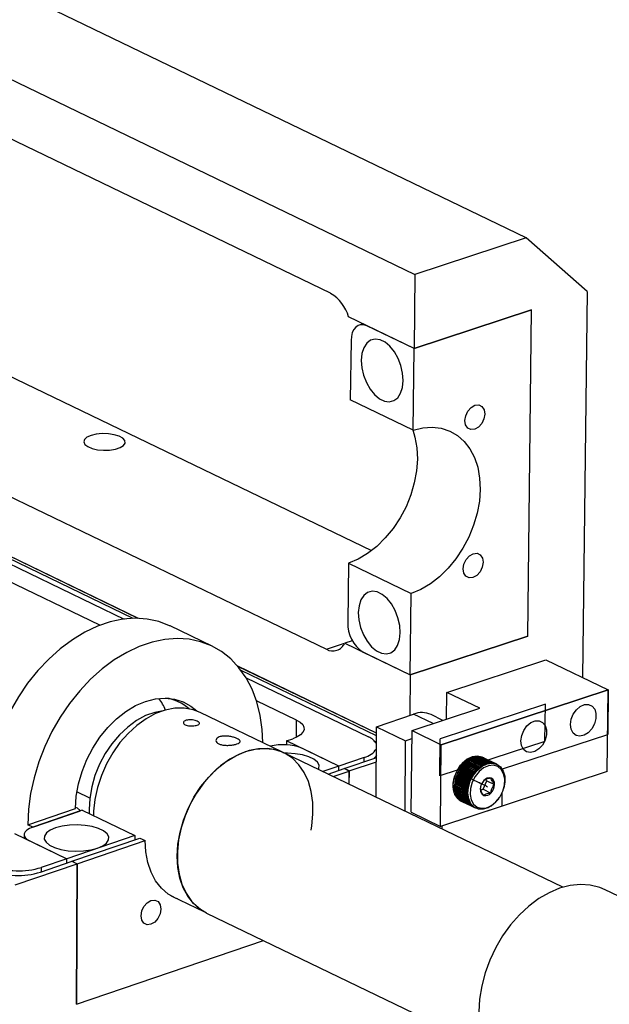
# Model space of a CAD drawing. Header units: inches. Extents: x 0.1 to 43.9, y 0.1 to 33.9.
# Tile 20 of 24: x 35.5 to 37.7, y 26.9 to 30.7. Entities that reach past the tile are written whole.
import ezdxf

# ---------------------------------------------------------------- set-up
doc = ezdxf.new("R2010")
doc.units = ezdxf.units.IN
doc.header["$MEASUREMENT"] = 0
doc.header["$PDSIZE"] = -1
doc.linetypes.add('CENTERX2', pattern=[0.8, 0.5, -0.1, 0.1, -0.1])

msp = doc.modelspace()

# ---------------------------------------------------------------- linework, layer by layer
at = {"color": 7, "linetype": 'Continuous', "lineweight": 25}
for p, q in [((37.4107, 29.8557), (34.1024, 31.4532)), ((33.6731, 31.3119), (36.9815, 29.7144)), ((36.656, 29.6412), (33.9932, 30.927)), ((37.4107, 29.8557), (36.9815, 29.7144)), ((37.6458, 29.6479), (37.4107, 29.8557)), ((34.5493, 29.741), (36.8135, 28.6477)), ((36.9815, 29.7144), (36.9781, 29.428)), ((37.6458, 29.6479), (37.6282, 28.1582)), ((37.4312, 29.5772), (36.9781, 29.428)), ((36.9781, 29.4278), (37.4312, 29.577)), ((37.4163, 28.3173), (37.4312, 29.5772)), ((37.4163, 28.3171), (37.4312, 29.577)), ((37.4312, 29.577), (37.4309, 29.5771)), ((33.9769, 29.5526), (36.6398, 28.2668)), ((36.9781, 29.428), (36.7253, 29.5501)), ((36.7805, 29.5235), (36.766, 29.5187)), ((36.9781, 29.4278), (36.7963, 29.5156)), ((35.9151, 28.3863), (33.676, 29.4675)), ((35.9143, 28.3864), (33.6766, 29.4669)), ((36.7348, 29.4589), (36.7321, 29.2298)), ((36.9744, 29.1128), (36.9781, 29.4278)), ((33.7515, 29.4015), (35.8597, 28.3835)), ((35.8948, 28.3863), (33.7552, 29.4195)), ((36.9744, 29.1128), (36.7321, 29.2298)), ((35.7663, 28.3595), (35.2182, 28.6242)), ((36.7246, 28.5999), (36.7219, 28.3709)), ((36.7246, 28.5999), (36.9669, 28.4829)), ((35.6033, 28.5365), (35.6033, 28.5369)), ((35.6416, 28.518), (35.6416, 28.5184)), ((35.7224, 28.479), (35.7224, 28.4794)), ((35.7245, 28.4784), (35.7245, 28.478)), ((36.9632, 28.1679), (36.9669, 28.4829)), ((35.7649, 28.4589), (35.7648, 28.4585)), ((36.199, 28.279), (36.0375, 28.357)), ((36.7398, 28.2999), (36.7104, 28.2903)), ((36.7104, 28.2903), (36.9632, 28.1682)), ((37.4163, 28.3173), (36.9632, 28.1682)), ((36.9632, 28.1679), (37.4163, 28.3171)), ((36.7815, 28.2557), (36.9632, 28.1679)), ((37.1038, 28.1006), (37.4865, 28.2266)), ((37.4865, 28.2266), (37.7272, 28.1104)), ((36.8329, 27.9431), (36.298, 28.2014)), ((36.8329, 27.9427), (36.2986, 28.2008)), ((36.8329, 27.9333), (36.3107, 28.1855)), ((36.9632, 28.1682), (36.9614, 28.0117)), ((36.3303, 28.1562), (36.802, 27.9284)), ((37.0831, 27.8983), (37.7272, 28.1104)), ((37.1026, 27.9966), (37.1038, 28.1006)), ((37.2314, 28.039), (37.1038, 28.1006)), ((37.7272, 28.1104), (37.7252, 27.9386)), ((36.5246, 27.9934), (36.3696, 28.0682)), ((36.4676, 27.8712), (36.1527, 28.0232)), ((36.833, 27.9679), (36.9759, 28.0166)), ((36.9701, 27.9529), (37.2314, 28.039)), ((37.0896, 27.9923), (37.0435, 28.0146)), ((36.8321, 27.6955), (36.833, 27.9679)), ((36.833, 27.9679), (36.9445, 27.9141)), ((36.9663, 27.6377), (36.9701, 27.9529)), ((36.9701, 27.9529), (37.0831, 27.8983)), ((36.4862, 27.9137), (36.4861, 27.898)), ((36.4862, 27.9137), (36.51, 27.9218)), ((36.6879, 27.8163), (36.4862, 27.9137)), ((36.8328, 27.9082), (36.8263, 27.9113)), ((36.9435, 27.6416), (36.9445, 27.9141)), ((36.9445, 27.9141), (36.9697, 27.9227)), ((37.3196, 27.805), (37.7252, 27.9386)), ((37.5514, 27.3481), (36.4759, 27.8674)), ((36.6877, 27.8161), (36.5455, 27.8847)), ((37.0794, 27.5831), (37.0831, 27.8983)), ((36.7859, 27.8497), (36.6879, 27.8163)), ((36.7082, 27.8064), (36.8303, 27.8481)), ((36.7276, 27.7971), (36.8325, 27.8329)), ((36.8326, 27.8489), (36.8303, 27.8481)), ((37.1712, 27.8258), (37.2213, 27.8016)), ((37.1712, 27.8258), (37.1748, 27.8243)), ((37.1748, 27.8243), (37.175, 27.8294)), ((37.2251, 27.8052), (37.175, 27.8294)), ((37.1752, 27.8297), (37.2253, 27.8055)), ((37.1787, 27.828), (37.1791, 27.833)), ((37.2292, 27.8089), (37.1791, 27.833)), ((37.1794, 27.8333), (37.2295, 27.8091)), ((37.1827, 27.8316), (37.1834, 27.8364)), ((37.2335, 27.8122), (37.1834, 27.8364)), ((37.1837, 27.8366), (37.2337, 27.8124)), ((37.1869, 27.835), (37.1878, 27.8394)), ((37.2378, 27.8152), (37.1878, 27.8394)), ((37.188, 27.8396), (37.2381, 27.8154)), ((37.1912, 27.8381), (37.1922, 27.8422)), ((37.2423, 27.818), (37.1922, 27.8422)), ((37.1925, 27.8423), (37.2425, 27.8181)), ((37.1956, 27.8408), (37.1967, 27.8446)), ((37.2467, 27.8204), (37.1967, 27.8446)), ((37.197, 27.8447), (37.247, 27.8205)), ((37.2, 27.8432), (37.2012, 27.8466)), ((37.2513, 27.8225), (37.2012, 27.8466)), ((37.2015, 27.8468), (37.2515, 27.8226)), ((37.2045, 27.8453), (37.2057, 27.8484)), ((37.2558, 27.8242), (37.2057, 27.8484)), ((37.206, 27.8485), (37.2561, 27.8243)), ((37.209, 27.847), (37.2103, 27.8498)), ((37.2603, 27.8256), (37.2103, 27.8498)), ((37.2106, 27.8499), (37.2606, 27.8257)), ((37.2136, 27.8484), (37.2148, 27.8509)), ((37.2649, 27.8267), (37.2148, 27.8509)), ((37.2151, 27.8509), (37.2651, 27.8267)), ((37.2181, 27.8494), (37.2193, 27.8515)), ((37.2693, 27.8274), (37.2193, 27.8515)), ((37.2196, 27.8516), (37.2696, 27.8274)), ((37.2226, 27.8501), (37.2237, 27.8519)), ((37.2738, 27.8277), (37.2237, 27.8519)), ((37.224, 27.8519), (37.274, 27.8277)), ((37.2271, 27.8504), (37.2281, 27.8519)), ((37.2781, 27.8277), (37.2281, 27.8519)), ((37.2283, 27.8519), (37.2784, 27.8277)), ((37.2315, 27.8503), (37.2323, 27.8515)), ((37.2824, 27.8273), (37.2323, 27.8515)), ((37.2326, 27.8515), (37.2827, 27.8273)), ((37.2358, 27.8499), (37.2365, 27.8508)), ((37.2866, 27.8266), (37.2365, 27.8508)), ((37.2367, 27.8507), (37.2868, 27.8265)), ((37.24, 27.8491), (37.2405, 27.8497)), ((37.2906, 27.8255), (37.2405, 27.8497)), ((37.2408, 27.8496), (37.2908, 27.8254)), ((37.2466, 27.8473), (37.2413, 27.8498)), ((37.2442, 27.848), (37.2444, 27.8482)), ((37.2945, 27.8241), (37.2444, 27.8482)), ((37.2447, 27.8481), (37.2947, 27.824)), ((37.295, 27.8239), (37.2482, 27.8465)), ((37.2482, 27.8465), (37.2482, 27.8465)), ((36.6877, 27.8161), (36.6259, 27.795)), ((36.6461, 27.7853), (36.7078, 27.8063)), ((36.6655, 27.7759), (36.7272, 27.797)), ((36.6876, 27.7994), (36.6877, 27.8161)), ((36.6878, 27.7995), (36.6879, 27.8163)), ((36.7272, 27.797), (36.7078, 27.8063)), ((36.7082, 27.8064), (36.7082, 27.8061)), ((36.7276, 27.7971), (36.7082, 27.8064)), ((36.7272, 27.797), (36.727, 27.7462)), ((36.7274, 27.746), (36.7276, 27.7971)), ((37.1451, 27.7872), (37.1494, 27.7883)), ((37.1975, 27.7681), (37.1475, 27.7922)), ((37.1494, 27.7883), (37.1475, 27.7922)), ((37.1476, 27.7926), (37.1519, 27.7934)), ((37.1476, 27.7926), (37.1977, 27.7684)), ((37.1494, 27.7883), (37.1964, 27.7656)), ((37.2003, 27.7733), (37.1502, 27.7975)), ((37.1519, 27.7934), (37.1502, 27.7975)), ((37.1504, 27.7978), (37.1546, 27.7983)), ((37.1504, 27.7978), (37.2005, 27.7737)), ((37.1519, 27.7934), (37.1989, 27.7707)), ((37.2033, 27.7785), (37.1532, 27.8027)), ((37.1546, 27.7983), (37.1532, 27.8027)), ((37.1534, 27.803), (37.1575, 27.8031)), ((37.1534, 27.803), (37.2034, 27.7788)), ((37.1546, 27.7983), (37.2016, 27.7756)), ((37.2064, 27.7835), (37.1564, 27.8076)), ((37.1575, 27.8031), (37.1564, 27.8076)), ((37.1566, 27.8079), (37.2066, 27.7838)), ((37.1566, 27.8079), (37.1606, 27.8077)), ((37.1575, 27.8031), (37.2045, 27.7804)), ((37.2098, 27.7882), (37.1598, 27.8124)), ((37.1606, 27.8077), (37.1598, 27.8124)), ((37.16, 27.8127), (37.21, 27.7885)), ((37.16, 27.8127), (37.1639, 27.8122)), ((37.1606, 27.8077), (37.2075, 27.7851)), ((37.2134, 27.7928), (37.1633, 27.817)), ((37.1639, 27.8122), (37.1633, 27.817)), ((37.1635, 27.8173), (37.2136, 27.7931)), ((37.1635, 27.8173), (37.1674, 27.8164)), ((37.1639, 27.8122), (37.2108, 27.7895)), ((37.2171, 27.7972), (37.1671, 27.8214)), ((37.1674, 27.8164), (37.1671, 27.8214)), ((37.1673, 27.8217), (37.2174, 27.7975)), ((37.1673, 27.8217), (37.171, 27.8205)), ((37.1674, 27.8164), (37.2142, 27.7938)), ((37.221, 27.8014), (37.171, 27.8255)), ((37.171, 27.8205), (37.171, 27.8255)), ((37.171, 27.8205), (37.2177, 27.7979)), ((37.1748, 27.8243), (37.2214, 27.8017)), ((37.2979, 27.8225), (37.2966, 27.8231)), ((37.3195, 27.8016), (37.3196, 27.805)), ((37.1347, 27.748), (37.1387, 27.7513)), ((37.1854, 27.7291), (37.1353, 27.7533)), ((37.1387, 27.7513), (37.1353, 27.7533)), ((37.1354, 27.7536), (37.1394, 27.7566)), ((37.1354, 27.7536), (37.1854, 27.7294)), ((37.1863, 27.7347), (37.1362, 27.7589)), ((37.1394, 27.7566), (37.1362, 27.7589)), ((37.1363, 27.7592), (37.1404, 27.7619)), ((37.1363, 27.7592), (37.1864, 27.7351)), ((37.1875, 27.7404), (37.1374, 27.7645)), ((37.1404, 27.7619), (37.1374, 27.7645)), ((37.1375, 27.7649), (37.1417, 27.7673)), ((37.1375, 27.7649), (37.1876, 27.7407)), ((37.1387, 27.7513), (37.1853, 27.7287)), ((37.189, 27.746), (37.1389, 27.7702)), ((37.1417, 27.7673), (37.1389, 27.7702)), ((37.139, 27.7705), (37.1433, 27.7726)), ((37.139, 27.7705), (37.1891, 27.7464)), ((37.1394, 27.7566), (37.1862, 27.734)), ((37.1404, 27.7619), (37.1873, 27.7393)), ((37.1907, 27.7516), (37.1407, 27.7758)), ((37.1433, 27.7726), (37.1407, 27.7758)), ((37.1408, 27.7762), (37.145, 27.7779)), ((37.1408, 27.7762), (37.1909, 27.752)), ((37.1417, 27.7673), (37.1886, 27.7447)), ((37.1928, 27.7572), (37.1427, 27.7814)), ((37.145, 27.7779), (37.1427, 27.7814)), ((37.1428, 27.7817), (37.1471, 27.7832)), ((37.1428, 27.7817), (37.1929, 27.7575)), ((37.1433, 27.7726), (37.1902, 27.75)), ((37.195, 27.7627), (37.145, 27.7869)), ((37.1471, 27.7832), (37.145, 27.7869)), ((37.145, 27.7779), (37.192, 27.7553)), ((37.1451, 27.7872), (37.1952, 27.763)), ((37.1471, 27.7832), (37.1941, 27.7605)), ((37.2477, 27.7603), (37.243, 27.7536)), ((37.2442, 27.7266), (37.2584, 27.7597)), ((37.2584, 27.7597), (37.2555, 27.7649)), ((37.2584, 27.7597), (37.2886, 27.7451)), ((35.7269, 27.6921), (35.6775, 27.716)), ((37.1342, 27.737), (37.1377, 27.7405)), ((37.1342, 27.737), (37.1843, 27.7128)), ((37.1843, 27.7125), (37.1342, 27.7367)), ((37.1343, 27.7425), (37.1382, 27.746)), ((37.1343, 27.7425), (37.1844, 27.7183)), ((37.1844, 27.7179), (37.1343, 27.7421)), ((37.1344, 27.7317), (37.1375, 27.7351)), ((37.1344, 27.7317), (37.1845, 27.7075)), ((37.1845, 27.7071), (37.1345, 27.7313)), ((37.1347, 27.748), (37.1848, 27.7238)), ((37.1847, 27.7235), (37.1347, 27.7477)), ((37.1349, 27.7264), (37.1377, 27.7298)), ((37.1349, 27.7264), (37.185, 27.7022)), ((37.185, 27.7019), (37.135, 27.7261)), ((37.1357, 27.7213), (37.1381, 27.7246)), ((37.1357, 27.7213), (37.1858, 27.6972)), ((37.1858, 27.6969), (37.1358, 27.721)), ((37.1368, 27.7164), (37.1389, 27.7195)), ((37.1368, 27.7164), (37.1868, 27.6923)), ((37.1869, 27.692), (37.1368, 27.7161)), ((37.1381, 27.7117), (37.1399, 27.7147)), ((37.1381, 27.7117), (37.1882, 27.6875)), ((37.2344, 27.7234), (37.2442, 27.7266)), ((37.2442, 27.7266), (37.2745, 27.712)), ((37.3179, 27.6616), (37.3185, 27.7149)), ((37.3236, 27.7294), (37.324, 27.7308)), ((37.1883, 27.6872), (37.1382, 27.7114)), ((37.1397, 27.7072), (37.1412, 27.7099)), ((37.1397, 27.7072), (37.1898, 27.683)), ((37.1899, 27.6827), (37.1398, 27.7069)), ((37.1416, 27.7029), (37.1428, 27.7054)), ((37.1416, 27.7029), (37.1916, 27.6787)), ((37.1918, 27.6784), (37.1417, 27.7026)), ((37.1437, 27.6988), (37.1447, 27.7012)), ((37.1437, 27.6988), (37.1938, 27.6747)), ((37.1939, 27.6744), (37.1438, 27.6986)), ((37.1461, 27.695), (37.1469, 27.6971)), ((37.1461, 27.695), (37.1962, 27.6709)), ((37.1963, 27.6706), (37.1462, 27.6948)), ((37.1487, 27.6915), (37.1493, 27.6933)), ((37.1487, 27.6915), (37.1988, 27.6673)), ((37.1989, 27.6671), (37.1489, 27.6913)), ((37.1516, 27.6883), (37.152, 27.6898)), ((37.1516, 27.6883), (37.2016, 27.6641)), ((37.2018, 27.6639), (37.1517, 27.6881)), ((37.1546, 27.6853), (37.1549, 27.6865)), ((37.1546, 27.6853), (37.2047, 27.6612)), ((37.2049, 27.661), (37.1548, 27.6852)), ((37.1579, 27.6827), (37.1581, 27.6836)), ((37.1579, 27.6827), (37.208, 27.6585)), ((37.2082, 27.6584), (37.1581, 27.6826)), ((37.1598, 27.681), (37.165, 27.6784)), ((37.1614, 27.6804), (37.1615, 27.6809)), ((37.1614, 27.6804), (37.2114, 27.6562)), ((37.2117, 27.6561), (37.1616, 27.6803)), ((37.165, 27.6784), (37.165, 27.6786)), ((37.165, 27.6784), (37.2151, 27.6543)), ((37.3044, 27.6902), (37.3053, 27.6914)), ((35.4877, 27.5898), (35.6724, 27.6528)), ((35.6979, 27.6455), (35.5071, 27.5804)), ((35.5071, 27.5804), (35.6917, 27.6434)), ((35.6724, 27.6578), (35.6785, 27.6549)), ((35.6917, 27.6434), (35.6785, 27.6549)), ((35.6979, 27.6455), (35.9006, 27.5476)), ((35.7419, 27.6414), (35.7415, 27.6245)), ((36.9663, 27.6377), (37.0794, 27.5831)), ((37.3179, 27.6616), (37.0794, 27.5831)), ((37.2151, 27.6543), (37.2164, 27.6536)), ((35.5071, 27.5804), (35.4877, 27.5898)), ((37.0862, 27.5727), (37.0862, 27.5854)), ((35.4368, 27.5557), (35.6385, 27.4583)), ((35.4739, 27.5515), (35.4739, 27.5378)), ((35.4961, 27.5268), (35.6383, 27.4581)), ((35.9006, 27.5476), (35.6383, 27.4581)), ((35.6585, 27.4484), (35.9208, 27.5379)), ((35.6778, 27.439), (35.9402, 27.5285)), ((35.9208, 27.5379), (35.9402, 27.5285)), ((35.5367, 27.4069), (35.6588, 27.4485)), ((35.6385, 27.4583), (35.5402, 27.4248)), ((35.6382, 27.4415), (35.6383, 27.4581)), ((35.6585, 27.4484), (35.6778, 27.439)), ((35.6588, 27.4485), (35.6782, 27.4392)), ((35.4397, 27.3578), (35.6782, 27.4392)), ((35.6778, 27.439), (35.6759, 26.8965)), ((35.6763, 26.8966), (35.6782, 27.4392)), ((38.2801, 27.0659), (37.7147, 27.3389)), ((36.0416, 27.3145), (36.169, 27.253)), ((36.1772, 27.2488), (37.2527, 26.7295)), ((35.6759, 26.8965), (36.3972, 27.1425)), ((35.6763, 26.8966), (36.3972, 27.1425))]:
    msp.add_line(p, q, dxfattribs=at)
at = {"color": 8, "linetype": 'Continuous', "lineweight": 25}
for p, q in [((36.7966, 29.5157), (36.7963, 29.5156)), ((36.6398, 28.2668), (36.7103, 28.29)), ((37.052, 27.9799), (36.9759, 28.0166)), ((36.5244, 27.9276), (36.5246, 27.9934)), ((36.7859, 27.8329), (36.7859, 27.8497)), ((35.5402, 27.4248), (35.5402, 27.408))]:
    msp.add_line(p, q, dxfattribs=at)
at = {"color": 7, "linetype": 'Continuous'}
for p, q in [((37.7272, 28.1104), (37.0831, 27.8983)), ((37.7235, 27.7952), (37.7272, 28.1104)), ((37.4845, 28.0548), (37.0789, 27.9213)), ((37.4828, 27.9114), (37.4845, 28.0548)), ((37.0772, 27.7779), (37.0789, 27.9213)), ((37.4828, 27.9114), (37.0772, 27.7779)), ((37.0794, 27.5831), (37.0831, 27.8983)), ((37.7235, 27.7952), (37.0794, 27.5831))]:
    msp.add_line(p, q, dxfattribs=at)
at = {"color": 7, "linetype": 'CENTERX2'}
for p, q in [((37.2045, 27.7635), (37.2005, 27.7654)), ((37.2572, 27.738), (37.2045, 27.7635)), ((37.2572, 27.738), (37.2611, 27.7361))]:
    msp.add_line(p, q, dxfattribs=at)
at = {"color": 7, "linetype": 'Continuous', "lineweight": 25, "flags": 128}
for points in [[(36.7963, 29.5156), (36.7845, 29.5196), (36.7731, 29.5202), (36.7625, 29.5173), (36.7532, 29.5111), (36.7455, 29.5017), (36.7398, 29.4896), (36.7361, 29.4751), (36.7348, 29.4589)], [(36.7745, 29.3824), (36.7765, 29.3538), (36.7831, 29.3247), (36.7939, 29.2966), (36.8082, 29.2713), (36.8253, 29.2501), (36.8442, 29.2344), (36.8636, 29.225), (36.8826, 29.2225), (36.9, 29.227), (36.9148, 29.2382), (36.9261, 29.2556), (36.9333, 29.2781), (36.936, 29.3044), (36.934, 29.3329), (36.9274, 29.3621), (36.9166, 29.3901), (36.9022, 29.4155), (36.8851, 29.4366), (36.8663, 29.4524), (36.8468, 29.4618), (36.8279, 29.4643), (36.8105, 29.4598), (36.7957, 29.4485), (36.7843, 29.4311), (36.7771, 29.4086), (36.7745, 29.3824)], [(37.212, 29.1167), (37.1973, 29.1153), (37.185, 29.1212), (37.1769, 29.1334), (37.1742, 29.1501), (37.1773, 29.1687), (37.1858, 29.1863), (37.1983, 29.2004), (37.213, 29.2088), (37.2277, 29.2101), (37.24, 29.2042), (37.2481, 29.192), (37.2508, 29.1753), (37.2477, 29.1568), (37.2392, 29.1391), (37.2267, 29.125), (37.212, 29.1167)], [(36.9744, 29.1128), (37.0117, 29.1219), (37.0481, 29.1244), (37.083, 29.1202), (37.1156, 29.1095), (37.1452, 29.0925), (37.1713, 29.0694), (37.1933, 29.0408), (37.2108, 29.0073), (37.2234, 28.9695), (37.2308, 28.9282), (37.233, 28.8842), (37.2298, 28.8385), (37.2213, 28.792), (37.2077, 28.7456), (37.1893, 28.7002), (37.1665, 28.6569), (37.1396, 28.6164), (37.1093, 28.5796), (37.0762, 28.5472), (37.041, 28.52), (37.0043, 28.4984), (36.9669, 28.4829)], [(35.732, 29.0924), (35.7163, 29.0854), (35.7066, 29.0768), (35.7037, 29.0673), (35.708, 29.0579), (35.719, 29.0493), (35.7357, 29.0423), (35.7567, 29.0376), (35.7801, 29.0355), (35.8038, 29.0363), (35.8257, 29.0398), (35.8439, 29.0458), (35.8568, 29.0537), (35.8631, 29.0628), (35.8624, 29.0724), (35.8547, 29.0815), (35.8407, 29.0894), (35.8216, 29.0953), (35.7992, 29.0988), (35.7754, 29.0994), (35.7523, 29.0973), (35.732, 29.0924)], [(36.9727, 29.1136), (36.9811, 29.0865), (36.9885, 29.0452), (36.9907, 29.0012), (36.9875, 28.9555), (36.979, 28.909), (36.9654, 28.8626), (36.947, 28.8172), (36.9242, 28.7739), (36.8973, 28.7334), (36.867, 28.6966), (36.8339, 28.6643), (36.7987, 28.637), (36.762, 28.6154), (36.7246, 28.5999)], [(37.2052, 28.544), (37.1906, 28.5427), (37.1782, 28.5486), (37.1701, 28.5608), (37.1674, 28.5774), (37.1705, 28.596), (37.179, 28.6137), (37.1916, 28.6278), (37.2063, 28.6361), (37.2209, 28.6374), (37.2332, 28.6315), (37.2414, 28.6193), (37.2441, 28.6027), (37.241, 28.5841), (37.2325, 28.5664), (37.2199, 28.5523), (37.2052, 28.544)], [(36.763, 28.4088), (36.765, 28.3803), (36.7716, 28.3512), (36.7824, 28.3231), (36.7968, 28.2977), (36.8138, 28.2766), (36.8327, 28.2608), (36.8521, 28.2514), (36.8711, 28.2489), (36.8885, 28.2534), (36.9033, 28.2647), (36.9146, 28.2821), (36.9219, 28.3046), (36.9245, 28.3308), (36.9225, 28.3594), (36.9159, 28.3885), (36.9051, 28.4166), (36.8907, 28.4419), (36.8737, 28.4631), (36.8548, 28.4788), (36.8354, 28.4882), (36.8164, 28.4908), (36.799, 28.4863), (36.7842, 28.475), (36.7729, 28.4576), (36.7657, 28.4351), (36.763, 28.4088)], [(36.0375, 28.357), (36.0352, 28.3581), (35.9932, 28.3741), (35.9488, 28.3836), (35.9024, 28.3865), (35.8545, 28.3827), (35.8057, 28.3725), (35.7567, 28.3557), (35.7079, 28.3327), (35.6599, 28.3038), (35.6133, 28.2691), (35.5687, 28.2293), (35.5266, 28.1847), (35.4874, 28.1358), (35.4516, 28.0832), (35.4197, 28.0276), (35.392, 27.9696), (35.3688, 27.9099), (35.3505, 27.8491), (35.3372, 27.788), (35.329, 27.7274), (35.3262, 27.6678), (35.3278, 27.6196)], [(36.394, 27.9067), (36.3915, 27.9567), (36.3838, 28.0119), (36.3709, 28.0641), (36.3529, 28.1124), (36.3301, 28.1565), (36.3027, 28.1957), (36.2711, 28.2297), (36.2357, 28.2579), (36.1967, 28.2801), (36.1548, 28.2961), (36.1103, 28.3056), (36.0639, 28.3085), (36.016, 28.3047), (35.9673, 28.2945), (35.9182, 28.2777), (35.8694, 28.2547), (35.8215, 28.2258), (35.7749, 28.1911), (35.7303, 28.1513), (35.6881, 28.1067), (35.6489, 28.0578), (35.6132, 28.0052), (35.5812, 27.9496), (35.5535, 27.8916), (35.5304, 27.8319), (35.512, 27.7711), (35.4987, 27.71), (35.4906, 27.6494), (35.4877, 27.5898)], [(35.6724, 27.6528), (35.6752, 27.6995), (35.6835, 27.7471), (35.6971, 27.7946), (35.7156, 27.8411), (35.7387, 27.8856), (35.7659, 27.9273), (35.7966, 27.9653), (35.8303, 27.9987), (35.8663, 28.027), (35.9038, 28.0495), (35.942, 28.0658), (35.9802, 28.0756), (36.0176, 28.0786), (36.0534, 28.0748), (36.0869, 28.0643), (36.1175, 28.0473), (36.1398, 28.0288)], [(37.5812, 27.9765), (37.5841, 27.9967), (37.5921, 28.0165), (37.6043, 28.0338), (37.6193, 28.0466), (37.6356, 28.0535), (37.6514, 28.0539), (37.6649, 28.0477), (37.6748, 28.0355), (37.6798, 28.0187), (37.6796, 27.9991), (37.6741, 27.9788), (37.6639, 27.9601), (37.6501, 27.9449), (37.6342, 27.9348), (37.6179, 27.9311), (37.6031, 27.934), (37.5912, 27.9434), (37.5837, 27.958), (37.5812, 27.9765)], [(36.0097, 28.0295), (35.9782, 28.0235), (35.9425, 28.0107), (35.9074, 27.9917), (35.8734, 27.9669), (35.8415, 27.9369), (35.8123, 27.9024), (35.7864, 27.8641), (35.7645, 27.8229), (35.747, 27.7797), (35.7344, 27.7354), (35.7268, 27.6912), (35.7246, 27.6479), (35.7251, 27.6324)], [(36.1527, 28.0232), (36.1256, 28.0335), (36.0914, 28.0396), (36.0554, 28.0391), (36.0183, 28.032), (35.981, 28.0184), (35.9441, 27.9987), (35.9083, 27.9731), (35.8746, 27.9423), (35.8434, 27.9068), (35.8155, 27.8674), (35.7915, 27.8248), (35.7717, 27.78), (35.7567, 27.7339), (35.7467, 27.6874), (35.7419, 27.6414)], [(36.5246, 27.9934), (36.5386, 27.9851), (36.5483, 27.976), (36.5534, 27.9662), (36.5538, 27.9562), (36.5494, 27.9465), (36.5404, 27.9372), (36.5271, 27.9289), (36.51, 27.9218)], [(37.3904, 27.9137), (37.3933, 27.9339), (37.4013, 27.9537), (37.4135, 27.971), (37.4285, 27.9838), (37.4448, 27.9907), (37.4606, 27.9911), (37.4741, 27.9849), (37.484, 27.9727), (37.4891, 27.9559), (37.4888, 27.9363), (37.4833, 27.916), (37.4731, 27.8973), (37.4593, 27.882), (37.4434, 27.872), (37.4272, 27.8683), (37.4123, 27.8712), (37.4004, 27.8806), (37.3929, 27.8952), (37.3904, 27.9137)], [(36.1772, 27.2488), (36.154, 27.2624), (36.1277, 27.285), (36.1054, 27.3132), (36.0876, 27.3464), (36.0747, 27.3839), (36.0669, 27.4249), (36.0644, 27.4687), (36.0672, 27.5143), (36.0753, 27.5607), (36.0885, 27.6072), (36.1066, 27.6526), (36.1291, 27.6961), (36.1557, 27.7368), (36.1857, 27.7738), (36.2186, 27.8065), (36.2537, 27.8341), (36.2903, 27.8561), (36.3276, 27.872), (36.3649, 27.8815), (36.4014, 27.8845), (36.4364, 27.8808), (36.4692, 27.8705), (36.4759, 27.8674)], [(36.4587, 27.8743), (36.4487, 27.8775), (36.4145, 27.8836), (36.3785, 27.8831), (36.3414, 27.876), (36.304, 27.8624), (36.2671, 27.8427), (36.2314, 27.8171), (36.1977, 27.7862), (36.1665, 27.7508), (36.1386, 27.7113), (36.1146, 27.6688), (36.0948, 27.624), (36.0798, 27.5779), (36.0698, 27.5314), (36.065, 27.4854)], [(36.5805, 27.5691), (36.5833, 27.5849), (36.5881, 27.6308), (36.5875, 27.6753), (36.5817, 27.7175), (36.5706, 27.7563), (36.5546, 27.7912), (36.5339, 27.8213), (36.5091, 27.846), (36.4805, 27.8649), (36.4758, 27.8672)], [(36.6089, 27.8032), (36.6107, 27.8072), (36.6114, 27.8195), (36.6049, 27.8314), (36.5915, 27.8425), (36.572, 27.8519), (36.5476, 27.8591), (36.5196, 27.8638), (36.4898, 27.8656), (36.4791, 27.8656)], [(36.8326, 27.8579), (36.8292, 27.8517), (36.8244, 27.8461)], [(37.129, 27.7418), (37.1319, 27.7659), (37.1399, 27.7899), (37.1524, 27.8121), (37.1685, 27.8308), (37.187, 27.8447), (37.2064, 27.8527), (37.2254, 27.8542), (37.2413, 27.8498)], [(37.1598, 27.681), (37.1463, 27.6908), (37.1357, 27.7067), (37.13, 27.7269), (37.1294, 27.75), (37.1341, 27.7742), (37.1438, 27.7978), (37.1576, 27.819), (37.1747, 27.8362), (37.1936, 27.8482), (37.2131, 27.854), (37.2316, 27.8532), (37.2413, 27.8498)], [(37.2414, 27.85), (37.2393, 27.851), (37.2216, 27.8547), (37.2023, 27.8518), (37.1829, 27.8424), (37.1647, 27.8274), (37.1493, 27.8077), (37.1377, 27.7849), (37.1307, 27.7607)], [(37.2225, 27.8008), (37.2406, 27.8156), (37.26, 27.8245), (37.2792, 27.8271), (37.2968, 27.823), (37.3114, 27.8127), (37.322, 27.7968), (37.3277, 27.7765), (37.3283, 27.7534), (37.324, 27.7308)], [(37.3044, 27.6902), (37.3001, 27.6844), (37.283, 27.6672), (37.2641, 27.6553), (37.2446, 27.6495), (37.2261, 27.6502), (37.2098, 27.6575), (37.1971, 27.6707), (37.1889, 27.689), (37.1857, 27.7109), (37.1878, 27.7347), (37.195, 27.7589), (37.2069, 27.7815), (37.2225, 27.8008), (37.2225, 27.8008)], [(37.2287, 27.7949), (37.2135, 27.7758), (37.2022, 27.7536), (37.1956, 27.73), (37.1944, 27.7068), (37.1986, 27.686), (37.2078, 27.6693), (37.2214, 27.658), (37.2382, 27.6531), (37.2568, 27.6548), (37.2758, 27.6632), (37.2936, 27.6774), (37.3087, 27.6964), (37.32, 27.7187), (37.3266, 27.7423), (37.3278, 27.7655), (37.3236, 27.7862), (37.3144, 27.803), (37.3008, 27.8143), (37.2841, 27.8192), (37.2654, 27.8175), (37.2465, 27.8091), (37.2287, 27.7949)], [(35.5071, 27.5804), (35.4943, 27.5751), (35.4843, 27.5689), (35.4775, 27.562), (35.4742, 27.5546), (35.4745, 27.5471), (35.4784, 27.5398), (35.4857, 27.533), (35.4961, 27.5268)], [(35.5954, 27.5773), (35.5749, 27.5684), (35.5603, 27.5577), (35.5524, 27.5459), (35.5517, 27.5336), (35.5583, 27.5217), (35.5717, 27.5107), (35.5912, 27.5013), (35.6156, 27.494), (35.6435, 27.4893), (35.6733, 27.4875), (35.7033, 27.4886), (35.7317, 27.4926), (35.7569, 27.4993), (35.7774, 27.5082), (35.792, 27.5189), (35.7998, 27.5307), (35.8005, 27.5429), (35.794, 27.5549), (35.7806, 27.5659), (35.7611, 27.5753), (35.7367, 27.5825), (35.7088, 27.5872), (35.6789, 27.589), (35.6489, 27.5879), (35.6205, 27.5839), (35.5954, 27.5773)], [(36.0649, 27.3033), (36.0598, 27.3054), (36.0299, 27.322), (36.0035, 27.3447), (35.9812, 27.3729), (35.9634, 27.4061), (35.9505, 27.4436), (35.9427, 27.4847), (35.9402, 27.5285)], [(36.065, 27.4854), (36.0655, 27.4409), (36.0714, 27.3988), (36.0824, 27.3599), (36.0984, 27.3251), (36.1191, 27.295), (36.144, 27.2702), (36.1611, 27.2579)], [(37.7147, 27.3389), (37.6942, 27.3474), (37.6579, 27.3565), (37.6196, 27.359), (37.5798, 27.3549), (37.5394, 27.3443), (37.4989, 27.3273), (37.4591, 27.3043), (37.4206, 27.2756), (37.3842, 27.2417), (37.3504, 27.2032), (37.3198, 27.1608), (37.2929, 27.1152), (37.2702, 27.0671), (37.2521, 27.0174), (37.2389, 26.967), (37.2309, 26.9167), (37.228, 26.8673)], [(35.9247, 27.238), (35.9277, 27.2566), (35.936, 27.2743), (35.9485, 27.2885), (35.9632, 27.297), (35.9779, 27.2985), (35.9903, 27.2928), (35.9985, 27.2808), (36.0014, 27.2642), (35.9984, 27.2456), (35.99, 27.2279), (35.9776, 27.2137), (35.9629, 27.2052), (35.9482, 27.2037), (35.9358, 27.2094), (35.9275, 27.2215), (35.9247, 27.238)]]:
    msp.add_lwpolyline(points, dxfattribs=at)
at = {"color": 7, "linetype": 'Continuous', "lineweight": 25}
for centre, radius, start, end in [((36.577, 29.5092), 0.1538, 15.4376, 59.0963), ((36.8534, 28.3659), 0.1316, 177.8338, 236.8684), ((36.6644, 28.3107), 0.0503, 240.7211, 336.0721), ((35.8155, 27.9467), 0.221, 22.7954, 36.2758), ((35.9973, 27.9108), 0.1693, 48.2989, 82.1861), ((37.0073, 27.9359), 0.0866, 65.2858, 111.2084), ((36.7817, 27.8744), 0.0577, 27.7496, 69.3605), ((36.4724, 27.7006), 0.1981, 68.3473, 104.3274), ((36.7712, 27.92), 0.0718, 281.8841, 329.0159), ((37.2507, 27.7468), 0.1121, 132.5107, 135.1973), ((37.2468, 27.7511), 0.1062, 129.5529, 132.3407), ((37.2439, 27.7547), 0.1017, 126.5145, 129.3764), ((37.2406, 27.7591), 0.0961, 123.3393, 126.3088), ((37.2371, 27.7644), 0.0898, 120.0186, 123.1332), ((37.2342, 27.7695), 0.0839, 116.5613, 119.8199), ((37.2318, 27.7743), 0.0786, 112.9453, 116.3469), ((37.2299, 27.7788), 0.0736, 109.1655, 112.7126), ((37.2281, 27.784), 0.0682, 105.1818, 108.9254), ((37.227, 27.7884), 0.0637, 101.02, 104.9359), ((37.2262, 27.7923), 0.0597, 96.6757, 100.763), ((37.2258, 27.7958), 0.0561, 92.1341, 96.3907), ((37.2257, 27.7992), 0.0527, 87.4087, 91.8484), ((37.2258, 27.8017), 0.0502, 82.5234, 87.1086), ((37.2261, 27.8039), 0.048, 77.4903, 82.2164), ((37.2263, 27.8049), 0.047, 72.3817, 77.1659), ((37.2266, 27.806), 0.0458, 67.1736, 72.0446), ((37.2268, 27.8063), 0.0455, 61.9475, 66.8438), ((37.2782, 27.7598), 0.0682, 105.1818, 108.9254), ((37.277, 27.7642), 0.0637, 101.02, 104.9359), ((37.2763, 27.7681), 0.0597, 96.6757, 100.763), ((37.2759, 27.7717), 0.0561, 92.1341, 96.3907), ((37.2757, 27.775), 0.0527, 87.4087, 91.8484), ((37.2759, 27.7775), 0.0502, 82.5234, 87.1086), ((37.2762, 27.7797), 0.048, 77.4903, 82.2164), ((37.2764, 27.7807), 0.047, 72.3817, 77.1659), ((37.2685, 27.7326), 0.135, 153.7555, 156.1247), ((37.2685, 27.7325), 0.135, 151.2225, 153.5906), ((37.267, 27.7334), 0.1333, 148.6678, 151.0601), ((37.2654, 27.7343), 0.1314, 146.0989, 148.5139), ((37.2638, 27.7354), 0.1295, 143.501, 145.936), ((37.2607, 27.7377), 0.1256, 140.8484, 143.3373), ((37.2579, 27.74), 0.122, 138.1432, 140.678), ((37.254, 27.7435), 0.1168, 135.3646, 137.98), ((37.3139, 27.7112), 0.1295, 143.501, 145.936), ((37.3108, 27.7136), 0.1256, 140.8484, 143.3373), ((37.308, 27.7158), 0.122, 138.1432, 140.678), ((37.3041, 27.7193), 0.1168, 135.3646, 137.98), ((37.3008, 27.7226), 0.1121, 132.5107, 135.1973), ((37.2969, 27.7269), 0.1062, 129.5529, 132.3407), ((37.294, 27.7305), 0.1017, 126.5145, 129.3764), ((37.2907, 27.7349), 0.0961, 123.3393, 126.3088), ((37.2872, 27.7403), 0.0898, 120.0186, 123.1332), ((37.2843, 27.7453), 0.0839, 116.5613, 119.8199), ((37.2819, 27.7501), 0.0786, 112.9453, 116.3469), ((37.28, 27.7547), 0.0736, 109.1655, 112.7126), ((37.2767, 27.7818), 0.0458, 67.1736, 72.0446), ((37.277, 27.7824), 0.0452, 64.2166, 66.8521), ((37.1942, 27.7389), 0.0672, 161.088, 243.3344), ((37.2488, 27.7374), 0.1146, 172.0377, 174.681), ((37.2537, 27.7367), 0.1195, 169.295, 171.8651), ((37.2581, 27.7358), 0.124, 166.6104, 169.1158), ((37.2604, 27.7353), 0.1264, 163.9667, 166.449), ((37.2639, 27.7343), 0.13, 161.3853, 163.8177), ((37.2657, 27.7337), 0.1319, 158.8205, 161.2321), ((37.2679, 27.7329), 0.1342, 156.2871, 158.6654), ((37.314, 27.7101), 0.13, 161.3853, 163.8177), ((37.3157, 27.7095), 0.1319, 158.8205, 161.2321), ((37.3179, 27.7087), 0.1342, 156.2871, 158.6654), ((37.3186, 27.7084), 0.135, 153.7555, 156.1247), ((37.3186, 27.7084), 0.135, 151.2225, 153.5906), ((37.3171, 27.7092), 0.1333, 148.6678, 151.0601), ((37.3155, 27.7102), 0.1314, 146.0989, 148.5139), ((37.2831, 27.7256), 0.0496, 135.5263, 178.1582), ((37.2686, 27.7432), 0.027, 75.549, 140.5324), ((37.265, 27.7478), 0.0238, 353.5215, 64.3408), ((37.1912, 27.7351), 0.0626, 173.7938, 239.849), ((37.2374, 27.7381), 0.1032, 177.766, 180.6081), ((37.2325, 27.738), 0.0983, 180.7879, 183.7161), ((37.2426, 27.7379), 0.1083, 174.8459, 177.6003), ((37.2273, 27.7377), 0.0931, 183.9275, 186.9584), ((37.2201, 27.7368), 0.0858, 187.1569, 190.3759), ((37.2151, 27.7358), 0.0807, 190.5698, 193.9159), ((37.2098, 27.7345), 0.0752, 194.122, 197.6296), ((37.2875, 27.7139), 0.1032, 177.766, 180.6081), ((37.2826, 27.7138), 0.0983, 180.7879, 183.7161), ((37.2926, 27.7138), 0.1083, 174.8459, 177.6003), ((37.2989, 27.7132), 0.1146, 172.0377, 174.681), ((37.3037, 27.7125), 0.1195, 169.295, 171.8651), ((37.3082, 27.7116), 0.124, 166.6104, 169.1158), ((37.3105, 27.7111), 0.1264, 163.9667, 166.449), ((37.2573, 27.7245), 0.0238, 173.5219, 244.3385), ((37.2537, 27.7291), 0.027, 255.5498, 320.5316), ((37.2391, 27.7467), 0.0496, 315.5263, 358.1582), ((37.205, 27.7329), 0.0702, 197.8476, 201.5212), ((37.2005, 27.7311), 0.0653, 201.7477, 205.6022), ((37.1972, 27.7295), 0.0617, 205.8582, 209.8491), ((37.1937, 27.7275), 0.0576, 210.1342, 214.317), ((37.191, 27.7257), 0.0544, 214.619, 218.9554), ((37.1887, 27.7239), 0.0514, 219.2709, 223.7778), ((37.1872, 27.7225), 0.0494, 224.1094, 228.731), ((37.1857, 27.7208), 0.0472, 229.0582, 233.8439), ((37.1852, 27.72), 0.0462, 234.1715, 239.0141), ((37.1849, 27.7195), 0.0456, 239.3423, 244.2297), ((37.2774, 27.7135), 0.0931, 183.9275, 186.9584), ((37.2702, 27.7126), 0.0858, 187.1569, 190.3759), ((37.2652, 27.7117), 0.0807, 190.5698, 193.9159), ((37.2599, 27.7103), 0.0752, 194.122, 197.6296), ((37.2551, 27.7087), 0.0702, 197.8476, 201.5212), ((37.2506, 27.7069), 0.0653, 201.7477, 205.6022), ((37.2473, 27.7054), 0.0617, 205.8582, 209.8491), ((37.2437, 27.7033), 0.0576, 210.1342, 214.317), ((37.2411, 27.7016), 0.0544, 214.619, 218.9554), ((37.2388, 27.6997), 0.0514, 219.2709, 223.7778), ((37.2373, 27.6983), 0.0494, 224.1094, 228.731), ((37.2358, 27.6966), 0.0472, 229.0582, 233.8439), ((37.2352, 27.6958), 0.0462, 234.1715, 239.0141), ((37.2349, 27.6953), 0.0456, 239.3423, 244.2297), ((36.2677, 27.5462), 0.3671, 179.7858, 182.3668), ((35.4498, 27.6812), 0.2878, 248.2099, 287.5879), ((35.4533, 27.6992), 0.2878, 248.2099, 287.5879)]:
    msp.add_arc(centre, radius, start, end, dxfattribs=at)
for points, knots in [([(36.0991, 27.993), (36.102, 27.9936), (36.1078, 27.9948), (36.1183, 27.9947), (36.1289, 27.9933), (36.1384, 27.9908), (36.1457, 27.9875), (36.1501, 27.9839), (36.151, 27.9804), (36.1483, 27.977), (36.1424, 27.9742), (36.1339, 27.9721), (36.1237, 27.9709), (36.113, 27.971), (36.103, 27.9724), (36.0949, 27.9752), (36.0895, 27.979), (36.0875, 27.9834), (36.089, 27.9878), (36.0933, 27.9911), (36.0975, 27.9925), (36.0991, 27.993)], [0, 0, 0, 0, 0.0535366, 0.1070687, 0.1607399, 0.2145033, 0.2681153, 0.3215682, 0.3751023, 0.4288307, 0.4825646, 0.5361063, 0.5895588, 0.6431617, 0.696923, 0.7506026, 0.8040869, 0.8575679, 0.911242, 0.9650035, 1, 1, 1, 1]), ([(36.2303, 27.9297), (36.2346, 27.9306), (36.2433, 27.9323), (36.2591, 27.9319), (36.2749, 27.9294), (36.2892, 27.9253), (36.3002, 27.9204), (36.3068, 27.9152), (36.3083, 27.9102), (36.3044, 27.9055), (36.2956, 27.9014), (36.2828, 27.8982), (36.2676, 27.8962), (36.2516, 27.8959), (36.2365, 27.8977), (36.2242, 27.9017), (36.216, 27.9075), (36.2127, 27.9144), (36.2149, 27.9213), (36.2213, 27.9267), (36.2277, 27.9288), (36.2303, 27.9297)], [0, 0, 0, 0, 0.053347, 0.106684, 0.160328, 0.214188, 0.267707, 0.320862, 0.374196, 0.427972, 0.481767, 0.535132, 0.588289, 0.641774, 0.695623, 0.749303, 0.802537, 0.855746, 0.909388, 0.963248, 1, 1, 1, 1]), ([(37.2753, 27.7693), (37.27, 27.7687), (37.2608, 27.7676), (37.2521, 27.7639), (37.2491, 27.7614), (37.2477, 27.7603)], [0, 0, 0, 0, 0.4391084, 0.7513663, 1, 1, 1, 1]), ([(37.2886, 27.7451), (37.2873, 27.7468), (37.2834, 27.7515), (37.2781, 27.7592), (37.2758, 27.7654), (37.2754, 27.7684), (37.2753, 27.7693)], [0, 0, 0, 0, 0.1809365, 0.5062915, 0.8439713, 1, 1, 1, 1]), ([(37.236, 27.7398), (37.2355, 27.7386), (37.234, 27.7345), (37.2337, 27.7302), (37.2336, 27.7272)], [0, 0, 0, 0, 0.2887107, 1, 1, 1, 1]), ([(37.2336, 27.7272), (37.2337, 27.7262), (37.2341, 27.7233), (37.2364, 27.7171), (37.2417, 27.7094), (37.2456, 27.7047), (37.2469, 27.703)], [0, 0, 0, 0, 0.156023, 0.493705, 0.819056, 1, 1, 1, 1]), ([(37.2469, 27.703), (37.2495, 27.705), (37.2539, 27.7083), (37.2647, 27.711), (37.2715, 27.7117), (37.2745, 27.712)], [0, 0, 0, 0, 0.4391168, 0.75137, 1, 1, 1, 1]), ([(37.2745, 27.712), (37.2751, 27.7174), (37.2762, 27.7266), (37.2823, 27.7379), (37.2867, 27.7429), (37.2886, 27.7451)], [0, 0, 0, 0, 0.4391137, 0.7513699, 1, 1, 1, 1])]:
    msp.add_open_spline(points, degree=3, knots=knots, dxfattribs=at)
at = {"color": 7, "linetype": 'Continuous'}
msp.add_point((37.2308, 27.7508), dxfattribs=at)

doc.saveas('drawing.dxf')
